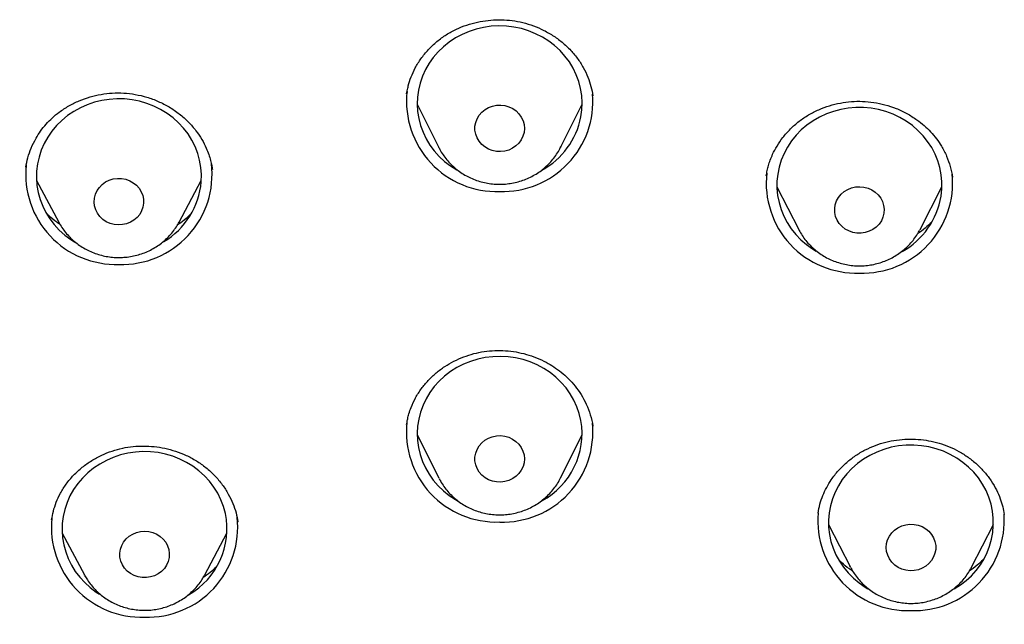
# Model space of a CAD drawing. Header units: millimetres. Extents: x 8 to 1577, y 12 to 2534.
# Tile 45 of 60: x 743 to 761, y 2132 to 2143. Entities that reach past the tile are written whole.
import ezdxf

# ---------------------------------------------------------------- set-up
doc = ezdxf.new("R2010")
doc.units = ezdxf.units.MM

msp = doc.modelspace()

# ---------------------------------------------------------------- linework, layer by layer
at = {"color": 7, "linetype": 'Continuous', "lineweight": 30}
for p, q in [((749.99, 2141.47), (750.001, 2141.525)), ((749.998, 2141.516), (749.991, 2141.468)), ((750.181, 2141.281), (750.573, 2140.499)), ((752.788, 2140.499), (753.181, 2141.281)), ((750.573, 2140.499), (750.57, 2140.505)), ((752.792, 2140.507), (752.788, 2140.499)), ((746.454, 2140.102), (746.453, 2140.111)), ((743.262, 2139.897), (743.666, 2139.141)), ((745.853, 2139.141), (746.257, 2139.897)), ((756.721, 2139.78), (757.117, 2139.007)), ((759.323, 2139.007), (759.72, 2139.78)), ((759.323, 2139.007), (759.316, 2138.994)), ((753.375, 2135.432), (753.373, 2135.445)), ((750.181, 2135.276), (750.573, 2134.494)), ((752.788, 2134.494), (753.181, 2135.276)), ((750.58, 2134.481), (750.573, 2134.494)), ((746.92, 2133.693), (746.919, 2133.701)), ((757.47, 2133.862), (757.469, 2133.848)), ((760.851, 2133.83), (760.85, 2133.837)), ((757.659, 2133.648), (758.056, 2132.875)), ((760.261, 2132.875), (760.658, 2133.648)), ((743.728, 2133.489), (744.132, 2132.732)), ((746.32, 2132.732), (746.724, 2133.489)), ((758.061, 2132.865), (758.048, 2132.889)), ((744.141, 2132.717), (744.132, 2132.732)), ((744.158, 2132.689), (744.14, 2132.701)), ((746.32, 2132.732), (746.317, 2132.726))]:
    msp.add_line(p, q, dxfattribs=at)
at = {"color": 7, "linetype": 'Continuous', "lineweight": 30, "flags": 128}
for points in [[(753.158, 2141.051), (753.176, 2141.18), (753.181, 2141.31), (753.173, 2141.44), (753.152, 2141.569), (753.119, 2141.696), (753.074, 2141.819), (753.016, 2141.937), (752.948, 2142.05), (752.868, 2142.157), (752.779, 2142.256), (752.68, 2142.347), (752.572, 2142.429), (752.457, 2142.502), (752.335, 2142.564), (752.208, 2142.615), (752.076, 2142.656), (751.941, 2142.684), (751.804, 2142.701), (751.665, 2142.705), (751.527, 2142.698), (751.39, 2142.679), (751.255, 2142.648), (751.124, 2142.605), (750.998, 2142.551), (750.878, 2142.487), (750.764, 2142.412), (750.659, 2142.328), (750.562, 2142.235), (750.474, 2142.134), (750.397, 2142.026), (750.331, 2141.911), (750.276, 2141.792), (750.234, 2141.668), (750.203, 2141.541), (750.186, 2141.412), (750.181, 2141.281), (750.189, 2141.151), (750.209, 2141.023), (750.242, 2140.896), (750.288, 2140.773), (750.345, 2140.655), (750.413, 2140.542), (750.493, 2140.435), (750.583, 2140.336), (750.681, 2140.245), (750.789, 2140.162), (750.904, 2140.09), (750.924, 2140.079)], [(746.256, 2139.875), (746.259, 2140.005), (746.249, 2140.135), (746.227, 2140.264), (746.192, 2140.39), (746.145, 2140.512), (746.086, 2140.63), (746.016, 2140.742), (745.934, 2140.848), (745.843, 2140.946), (745.743, 2141.036), (745.634, 2141.116), (745.518, 2141.187), (745.396, 2141.248), (745.268, 2141.298), (745.135, 2141.336), (745, 2141.363), (744.862, 2141.378), (744.723, 2141.381), (744.585, 2141.371), (744.449, 2141.35), (744.314, 2141.318), (744.184, 2141.273), (744.059, 2141.218), (743.939, 2141.152), (743.827, 2141.076), (743.723, 2140.99), (743.627, 2140.896), (743.541, 2140.794), (743.466, 2140.684), (743.401, 2140.569), (743.348, 2140.449), (743.307, 2140.324), (743.279, 2140.197), (743.263, 2140.068), (743.26, 2139.938), (743.27, 2139.808), (743.292, 2139.679), (743.327, 2139.553), (743.374, 2139.431), (743.433, 2139.313), (743.504, 2139.201), (743.585, 2139.095), (743.676, 2138.997), (743.776, 2138.907), (743.885, 2138.826), (743.961, 2138.779)], [(752.124, 2140.771), (752.104, 2140.702), (752.072, 2140.637), (752.029, 2140.577), (751.976, 2140.526), (751.915, 2140.483), (751.846, 2140.451), (751.773, 2140.431), (751.698, 2140.422), (751.621, 2140.425), (751.547, 2140.441), (751.476, 2140.468), (751.411, 2140.506), (751.354, 2140.553), (751.307, 2140.609), (751.27, 2140.672), (751.245, 2140.74), (751.232, 2140.811), (751.232, 2140.882), (751.246, 2140.953), (751.271, 2141.02), (751.309, 2141.083), (751.357, 2141.138), (751.415, 2141.186), (751.48, 2141.223), (751.551, 2141.249), (751.626, 2141.264), (751.702, 2141.267), (751.777, 2141.257), (751.85, 2141.236), (751.918, 2141.203), (751.979, 2141.161), (752.032, 2141.109), (752.074, 2141.049), (752.106, 2140.983), (752.124, 2140.914), (752.131, 2140.842), (752.124, 2140.771)], [(759.705, 2139.613), (759.718, 2139.743), (759.719, 2139.873), (759.707, 2140.003), (759.682, 2140.131), (759.644, 2140.256), (759.595, 2140.378), (759.534, 2140.494), (759.461, 2140.605), (759.378, 2140.71), (759.285, 2140.806), (759.183, 2140.894), (759.073, 2140.973), (758.956, 2141.042), (758.832, 2141.101), (758.703, 2141.148), (758.57, 2141.184), (758.434, 2141.209), (758.296, 2141.221), (758.157, 2141.222), (758.019, 2141.211), (757.883, 2141.187), (757.749, 2141.152), (757.62, 2141.106), (757.496, 2141.048), (757.378, 2140.98), (757.267, 2140.902), (757.164, 2140.815), (757.07, 2140.719), (756.986, 2140.615), (756.913, 2140.505), (756.851, 2140.388), (756.8, 2140.267), (756.761, 2140.142), (756.735, 2140.014), (756.722, 2139.885), (756.721, 2139.755), (756.734, 2139.625), (756.759, 2139.497), (756.796, 2139.371), (756.845, 2139.25), (756.907, 2139.133), (756.979, 2139.022), (757.062, 2138.918), (757.155, 2138.821), (757.257, 2138.733), (757.367, 2138.654), (757.437, 2138.611)], [(745.209, 2139.484), (745.197, 2139.413), (745.173, 2139.345), (745.137, 2139.282), (745.09, 2139.226), (745.033, 2139.177), (744.969, 2139.139), (744.898, 2139.111), (744.824, 2139.095), (744.748, 2139.09), (744.672, 2139.098), (744.599, 2139.118), (744.53, 2139.149), (744.468, 2139.191), (744.414, 2139.242), (744.37, 2139.301), (744.338, 2139.366), (744.317, 2139.435), (744.31, 2139.506), (744.315, 2139.578), (744.333, 2139.647), (744.363, 2139.713), (744.405, 2139.773), (744.457, 2139.826), (744.517, 2139.87), (744.585, 2139.903), (744.657, 2139.925), (744.733, 2139.935), (744.809, 2139.933), (744.884, 2139.92), (744.955, 2139.894), (745.021, 2139.857), (745.079, 2139.811), (745.128, 2139.756), (745.166, 2139.694), (745.193, 2139.627), (745.207, 2139.556), (745.209, 2139.484)], [(758.666, 2139.302), (758.648, 2139.232), (758.619, 2139.166), (758.578, 2139.106), (758.526, 2139.052), (758.466, 2139.008), (758.399, 2138.974), (758.327, 2138.951), (758.251, 2138.94), (758.175, 2138.942), (758.1, 2138.955), (758.028, 2138.98), (757.962, 2139.016), (757.904, 2139.062), (757.854, 2139.116), (757.815, 2139.178), (757.788, 2139.245), (757.773, 2139.315), (757.771, 2139.387), (757.782, 2139.458), (757.805, 2139.526), (757.841, 2139.589), (757.887, 2139.646), (757.943, 2139.695), (758.007, 2139.735), (758.077, 2139.763), (758.151, 2139.78), (758.227, 2139.785), (758.303, 2139.778), (758.377, 2139.759), (758.446, 2139.728), (758.508, 2139.687), (758.563, 2139.637), (758.607, 2139.578), (758.64, 2139.514), (758.661, 2139.445), (758.67, 2139.374), (758.666, 2139.302)], [(753.158, 2135.536), (753.127, 2135.663), (753.085, 2135.787), (753.03, 2135.906), (752.964, 2136.021), (752.887, 2136.129), (752.799, 2136.23), (752.702, 2136.323), (752.597, 2136.407), (752.483, 2136.482), (752.363, 2136.546), (752.237, 2136.6), (752.106, 2136.643), (751.971, 2136.674), (751.834, 2136.693), (751.696, 2136.701), (751.558, 2136.696), (751.42, 2136.679), (751.285, 2136.651), (751.153, 2136.611), (751.026, 2136.559), (750.904, 2136.497), (750.789, 2136.425), (750.681, 2136.342), (750.583, 2136.251), (750.493, 2136.152), (750.413, 2136.045), (750.345, 2135.932), (750.288, 2135.814), (750.242, 2135.691), (750.209, 2135.564), (750.189, 2135.436), (750.181, 2135.306), (750.186, 2135.175), (750.203, 2135.046), (750.234, 2134.919), (750.276, 2134.795), (750.331, 2134.676), (750.397, 2134.561), (750.474, 2134.453), (750.562, 2134.352), (750.659, 2134.259), (750.764, 2134.175), (750.878, 2134.1), (750.927, 2134.072)], [(752.124, 2134.913), (752.131, 2134.842), (752.124, 2134.77), (752.106, 2134.701), (752.074, 2134.635), (752.032, 2134.575), (751.979, 2134.523), (751.918, 2134.481), (751.85, 2134.448), (751.777, 2134.427), (751.702, 2134.417), (751.626, 2134.42), (751.551, 2134.435), (751.48, 2134.461), (751.415, 2134.498), (751.357, 2134.546), (751.309, 2134.601), (751.271, 2134.664), (751.246, 2134.731), (751.232, 2134.802), (751.232, 2134.873), (751.245, 2134.944), (751.27, 2135.012), (751.307, 2135.075), (751.354, 2135.131), (751.411, 2135.178), (751.476, 2135.216), (751.547, 2135.243), (751.621, 2135.259), (751.698, 2135.262), (751.773, 2135.253), (751.846, 2135.233), (751.915, 2135.201), (751.976, 2135.158), (752.029, 2135.107), (752.072, 2135.048), (752.104, 2134.982), (752.124, 2134.913)], [(746.695, 2133.85), (746.66, 2133.976), (746.614, 2134.099), (746.555, 2134.217), (746.485, 2134.329), (746.405, 2134.435), (746.314, 2134.533), (746.214, 2134.624), (746.106, 2134.705), (745.99, 2134.776), (745.868, 2134.837), (745.74, 2134.887), (745.607, 2134.926), (745.472, 2134.954), (745.334, 2134.969), (745.196, 2134.972), (745.058, 2134.964), (744.921, 2134.943), (744.787, 2134.911), (744.656, 2134.867), (744.531, 2134.812), (744.411, 2134.746), (744.298, 2134.671), (744.193, 2134.585), (744.097, 2134.492), (744.011, 2134.39), (743.935, 2134.281), (743.87, 2134.166), (743.817, 2134.046), (743.775, 2133.922), (743.746, 2133.794), (743.73, 2133.665), (743.726, 2133.535), (743.736, 2133.405), (743.757, 2133.276), (743.792, 2133.15), (743.839, 2133.028), (743.897, 2132.91), (743.967, 2132.797), (744.047, 2132.691), (744.138, 2132.593), (744.238, 2132.503), (744.346, 2132.421), (744.409, 2132.381)], [(760.523, 2134.267), (760.46, 2134.383), (760.385, 2134.493), (760.3, 2134.596), (760.206, 2134.691), (760.102, 2134.777), (759.99, 2134.855), (759.872, 2134.922), (759.747, 2134.978), (759.617, 2135.024), (759.483, 2135.058), (759.347, 2135.08), (759.209, 2135.091), (759.07, 2135.089), (758.932, 2135.075), (758.797, 2135.05), (758.664, 2135.013), (758.535, 2134.964), (758.412, 2134.904), (758.295, 2134.835), (758.186, 2134.755), (758.084, 2134.666), (757.992, 2134.569), (757.91, 2134.464), (757.839, 2134.352), (757.779, 2134.235), (757.73, 2134.113), (757.694, 2133.987), (757.67, 2133.859), (757.659, 2133.729), (757.661, 2133.599), (757.675, 2133.469), (757.703, 2133.342), (757.742, 2133.217), (757.794, 2133.096), (757.857, 2132.98), (757.932, 2132.871), (758.017, 2132.768), (758.111, 2132.673), (758.215, 2132.586), (758.326, 2132.509), (758.372, 2132.481)], [(745.667, 2133.191), (745.676, 2133.12), (745.672, 2133.048), (745.655, 2132.978), (745.626, 2132.912), (745.586, 2132.851), (745.535, 2132.797), (745.475, 2132.753), (745.408, 2132.718), (745.336, 2132.695), (745.261, 2132.683), (745.185, 2132.684), (745.109, 2132.696), (745.038, 2132.721), (744.971, 2132.756), (744.912, 2132.802), (744.862, 2132.856), (744.823, 2132.917), (744.795, 2132.984), (744.779, 2133.054), (744.777, 2133.126), (744.787, 2133.197), (744.81, 2133.265), (744.845, 2133.329), (744.89, 2133.387), (744.946, 2133.436), (745.01, 2133.475), (745.079, 2133.505), (745.153, 2133.522), (745.229, 2133.528), (745.305, 2133.521), (745.379, 2133.502), (745.448, 2133.472), (745.511, 2133.432), (745.566, 2133.382), (745.611, 2133.324), (745.645, 2133.26), (745.667, 2133.191)], [(759.568, 2133.406), (759.593, 2133.338), (759.607, 2133.268), (759.607, 2133.196), (759.594, 2133.125), (759.569, 2133.058), (759.532, 2132.995), (759.484, 2132.939), (759.427, 2132.891), (759.363, 2132.853), (759.292, 2132.826), (759.217, 2132.811), (759.141, 2132.808), (759.065, 2132.817), (758.992, 2132.837), (758.924, 2132.869), (758.862, 2132.912), (758.809, 2132.963), (758.766, 2133.023), (758.735, 2133.088), (758.715, 2133.157), (758.708, 2133.229), (758.715, 2133.3), (758.734, 2133.37), (758.765, 2133.435), (758.807, 2133.495), (758.86, 2133.547), (758.921, 2133.59), (758.989, 2133.622), (759.062, 2133.643), (759.138, 2133.653), (759.214, 2133.65), (759.288, 2133.635), (759.359, 2133.609), (759.425, 2133.571), (759.482, 2133.524), (759.53, 2133.468), (759.568, 2133.406)]]:
    msp.add_lwpolyline(points, dxfattribs=at)
at = {"color": 7, "linetype": 'Continuous', "lineweight": 30}
for centre, radius, start, end in [((751.622, 2141.333), 1.635, 174.0486, 272.0709), ((751.739, 2141.335), 1.637, 267.9567, 4.6519), ((751.769, 2141.327), 1.416, 298.7422, 348.7519), ((744.701, 2140.009), 1.636, 174.1958, 272.0678), ((744.819, 2140.007), 1.634, 267.9107, 6.8277), ((758.161, 2139.85), 1.635, 173.6153, 272.08), ((758.279, 2139.851), 1.636, 267.934, 5.7218), ((744.863, 2139.991), 1.398, 300.5916, 355.2359), ((758.313, 2139.842), 1.411, 299.0606, 350.6795), ((751.621, 2135.328), 1.635, 173.8505, 272.0751), ((751.74, 2135.328), 1.636, 267.9335, 5.7413), ((751.793, 2135.3), 1.385, 298.1617, 9.8043), ((759.287, 2133.681), 1.368, 298.5179, 25.3871), ((745.167, 2133.601), 1.636, 174.399, 272.0635), ((745.285, 2133.6), 1.635, 267.922, 6.2866), ((745.344, 2133.57), 1.38, 299.6679, 11.7078), ((759.1, 2133.72), 1.637, 175.2753, 272.0448), ((759.216, 2133.721), 1.638, 267.97, 4.0325)]:
    msp.add_arc(centre, radius, start, end, dxfattribs=at)
for points, knots in [([(750.001, 2141.525), (750.007, 2141.556), (750.023, 2141.641), (750.07, 2141.782), (750.145, 2141.947), (750.249, 2142.115), (750.381, 2142.278), (750.536, 2142.424), (750.707, 2142.549), (750.891, 2142.649), (751.082, 2142.725), (751.276, 2142.778), (751.471, 2142.81), (751.665, 2142.821), (751.859, 2142.812), (752.055, 2142.781), (752.249, 2142.727), (752.44, 2142.651), (752.624, 2142.551), (752.798, 2142.428), (752.957, 2142.284), (753.094, 2142.123), (753.204, 2141.952), (753.286, 2141.778), (753.344, 2141.605), (753.366, 2141.491), (753.376, 2141.434)], [0, 0, 0, 0, 0.022311, 0.060261, 0.100867, 0.144183, 0.190111, 0.236013, 0.280847, 0.32466, 0.367464, 0.409232, 0.449914, 0.489478, 0.529156, 0.569755, 0.611305, 0.653844, 0.697392, 0.741959, 0.787567, 0.833127, 0.877208, 0.919641, 0.960542, 1, 1, 1, 1]), ([(743.068, 2140.141), (743.079, 2140.198), (743.101, 2140.314), (743.162, 2140.49), (743.242, 2140.652), (743.335, 2140.797), (743.435, 2140.922), (743.547, 2141.036), (743.684, 2141.15), (743.846, 2141.256), (744.036, 2141.349), (744.233, 2141.418), (744.434, 2141.465), (744.64, 2141.489), (744.849, 2141.489), (745.06, 2141.464), (745.27, 2141.414), (745.477, 2141.338), (745.675, 2141.236), (745.86, 2141.11), (746.024, 2140.964), (746.16, 2140.807), (746.267, 2140.647), (746.342, 2140.501), (746.393, 2140.373), (746.427, 2140.265), (746.447, 2140.17), (746.454, 2140.12), (746.458, 2140.097)], [0, 0, 0, 0, 0.040056, 0.081714, 0.125064, 0.158728, 0.193016, 0.226943, 0.260482, 0.304607, 0.34808, 0.390863, 0.432898, 0.474414, 0.516557, 0.559477, 0.603218, 0.647812, 0.693269, 0.739606, 0.785861, 0.829455, 0.869999, 0.907592, 0.933895, 0.958407, 0.980293, 1, 1, 1, 1]), ([(756.528, 2139.982), (756.533, 2140.013), (756.541, 2140.071), (756.566, 2140.172), (756.6, 2140.273), (756.649, 2140.39), (756.723, 2140.528), (756.829, 2140.684), (756.962, 2140.836), (757.12, 2140.975), (757.294, 2141.092), (757.48, 2141.187), (757.674, 2141.258), (757.873, 2141.307), (758.075, 2141.334), (758.278, 2141.339), (758.483, 2141.32), (758.688, 2141.277), (758.89, 2141.21), (759.085, 2141.117), (759.255, 2141.011), (759.398, 2140.897), (759.517, 2140.782), (759.623, 2140.656), (759.722, 2140.509), (759.809, 2140.34), (759.878, 2140.151), (759.903, 2140.022), (759.915, 2139.959)], [0, 0, 0, 0, 0.025879, 0.048016, 0.070026, 0.094381, 0.130496, 0.170781, 0.214823, 0.25903, 0.302619, 0.345616, 0.388021, 0.42979, 0.470867, 0.511752, 0.553394, 0.595839, 0.639132, 0.683301, 0.728357, 0.762751, 0.797586, 0.832316, 0.866652, 0.911738, 0.956155, 1, 1, 1, 1]), ([(750.57, 2140.506), (750.573, 2140.5), (750.591, 2140.459), (750.634, 2140.389), (750.7, 2140.295), (750.776, 2140.208), (750.86, 2140.129), (750.951, 2140.058), (751.049, 2139.995), (751.153, 2139.941), (751.262, 2139.898), (751.375, 2139.864), (751.491, 2139.841), (751.609, 2139.829), (751.727, 2139.828), (751.845, 2139.838), (751.962, 2139.859), (752.076, 2139.89), (752.186, 2139.932), (752.292, 2139.984), (752.393, 2140.045), (752.486, 2140.116), (752.572, 2140.195), (752.65, 2140.282), (752.718, 2140.375), (752.765, 2140.451), (752.786, 2140.497), (752.791, 2140.508)], [0, 0, 0, 0, 0.007086, 0.049075, 0.09113, 0.133262, 0.175482, 0.217795, 0.260203, 0.302704, 0.345292, 0.387962, 0.430703, 0.473505, 0.516357, 0.559246, 0.602154, 0.645067, 0.687968, 0.730842, 0.773674, 0.816447, 0.859148, 0.901763, 0.944284, 0.986704, 1, 1, 1, 1]), ([(722.303, 2139.271), (722.303, 2139.218), (722.302, 2139.119), (722.303, 2138.974), (722.304, 2138.844), (722.305, 2138.727), (722.306, 2138.618), (722.308, 2138.501), (722.309, 2138.374), (722.312, 2138.236), (722.316, 2138.041), (722.323, 2137.779), (722.334, 2137.443), (722.35, 2137.09), (722.368, 2136.721), (722.391, 2136.34), (722.42, 2135.933), (722.454, 2135.5), (722.507, 2134.908), (722.585, 2134.176), (722.699, 2133.282), (722.833, 2132.381), (722.988, 2131.476), (723.155, 2130.607), (723.3, 2129.931), (723.413, 2129.44), (723.488, 2129.123), (723.562, 2128.819), (723.633, 2128.538), (723.701, 2128.277), (723.764, 2128.04), (723.821, 2127.83), (723.868, 2127.658), (723.906, 2127.524), (723.936, 2127.419), (723.96, 2127.333), (723.988, 2127.236), (724.026, 2127.107), (724.077, 2126.932), (724.141, 2126.718), (724.22, 2126.463), (724.313, 2126.166), (724.421, 2125.828), (724.547, 2125.45), (724.69, 2125.032), (724.852, 2124.576), (725.034, 2124.081), (725.237, 2123.552), (725.46, 2122.99), (725.705, 2122.401), (725.967, 2121.797), (726.289, 2121.084), (726.669, 2120.285), (727.096, 2119.439), (727.511, 2118.658), (727.911, 2117.938), (728.311, 2117.248), (728.729, 2116.556), (729.164, 2115.864), (729.615, 2115.177), (730.059, 2114.525), (730.494, 2113.91), (730.89, 2113.369), (731.247, 2112.895), (731.567, 2112.482), (731.888, 2112.075), (732.219, 2111.666), (732.601, 2111.205), (733.041, 2110.69), (733.542, 2110.12), (734.076, 2109.536), (734.643, 2108.936), (735.243, 2108.324), (735.88, 2107.699), (736.467, 2107.146), (736.997, 2106.663), (737.46, 2106.252), (737.93, 2105.845), (738.394, 2105.455), (738.836, 2105.094), (739.248, 2104.764), (739.621, 2104.472), (739.954, 2104.216), (740.25, 2103.993), (740.518, 2103.794), (740.758, 2103.619), (740.97, 2103.466), (741.128, 2103.353), (741.239, 2103.274), (741.31, 2103.224), (741.373, 2103.179), (741.427, 2103.141), (741.472, 2103.109), (741.519, 2103.077), (741.586, 2103.03), (741.688, 2102.96), (741.83, 2102.861), (742.013, 2102.737), (742.234, 2102.587), (742.496, 2102.412), (742.794, 2102.216), (743.128, 2102.001), (743.496, 2101.767), (743.904, 2101.515), (744.352, 2101.243), (744.84, 2100.955), (745.371, 2100.65), (745.926, 2100.341), (746.504, 2100.029), (747.104, 2099.716), (747.683, 2099.422), (748.065, 2099.238), (748.232, 2099.158)], [0, 0, 0, 0, 0.003102, 0.005794, 0.008356, 0.010508, 0.012654, 0.015015, 0.017591, 0.020383, 0.023389, 0.029461, 0.036257, 0.043776, 0.050929, 0.058634, 0.06689, 0.075698, 0.084957, 0.102902, 0.120337, 0.139528, 0.158059, 0.175929, 0.193139, 0.199838, 0.206432, 0.212857, 0.218726, 0.223973, 0.22915, 0.233534, 0.237124, 0.239923, 0.24198, 0.243694, 0.245288, 0.248132, 0.251803, 0.256302, 0.261629, 0.267917, 0.275067, 0.283078, 0.291951, 0.301685, 0.31228, 0.323736, 0.335799, 0.348688, 0.362149, 0.375396, 0.395672, 0.415286, 0.432241, 0.448669, 0.464569, 0.479943, 0.496998, 0.513354, 0.529011, 0.543968, 0.558226, 0.568938, 0.579218, 0.58927, 0.599677, 0.610475, 0.624815, 0.639791, 0.655403, 0.671651, 0.688535, 0.706054, 0.724209, 0.736094, 0.748235, 0.760631, 0.772642, 0.783805, 0.794123, 0.803593, 0.81153, 0.818756, 0.825271, 0.831074, 0.836166, 0.840547, 0.842423, 0.844127, 0.845628, 0.846913, 0.847983, 0.848887, 0.850267, 0.852728, 0.856107, 0.860403, 0.865617, 0.871748, 0.878797, 0.886427, 0.894902, 0.904222, 0.914388, 0.925398, 0.937254, 0.949955, 0.962339, 0.975433, 0.989237, 1, 1, 1, 1]), ([(743.693, 2139.095), (743.672, 2139.109), (743.597, 2139.157), (743.516, 2139.227), (743.462, 2139.283), (743.449, 2139.297)], [0, 0, 0, 0, 0.235099, 0.815233, 1, 1, 1, 1]), ([(746.073, 2139.295), (746.033, 2139.255), (745.956, 2139.179), (745.864, 2139.115), (745.82, 2139.084)], [0, 0, 0, 0, 0.524656, 1, 1, 1, 1]), ([(743.665, 2139.142), (743.684, 2139.109), (743.721, 2139.043), (743.79, 2138.951), (743.866, 2138.865), (743.951, 2138.787), (744.044, 2138.717), (744.143, 2138.656), (744.247, 2138.603), (744.357, 2138.561), (744.47, 2138.529), (744.586, 2138.508), (744.704, 2138.497), (744.822, 2138.498), (744.94, 2138.509), (745.057, 2138.531), (745.171, 2138.564), (745.281, 2138.607), (745.386, 2138.661), (745.485, 2138.723), (745.578, 2138.795), (745.663, 2138.875), (745.739, 2138.963), (745.803, 2139.051), (745.837, 2139.113), (745.853, 2139.141)], [0, 0, 0, 0, 0.043015, 0.086281, 0.12963, 0.173069, 0.216604, 0.260237, 0.303964, 0.347781, 0.391681, 0.435652, 0.479686, 0.523768, 0.567886, 0.612021, 0.656158, 0.700282, 0.744376, 0.788424, 0.83241, 0.876318, 0.920138, 0.963859, 1, 1, 1, 1]), ([(759.536, 2139.143), (759.498, 2139.105), (759.42, 2139.028), (759.327, 2138.962), (759.279, 2138.929)], [0, 0, 0, 0, 0.486447, 1, 1, 1, 1]), ([(757.116, 2139.012), (757.123, 2138.998), (757.146, 2138.951), (757.195, 2138.874), (757.265, 2138.782), (757.343, 2138.698), (757.43, 2138.621), (757.523, 2138.553), (757.624, 2138.493), (757.729, 2138.443), (757.84, 2138.403), (757.954, 2138.373), (758.07, 2138.354), (758.188, 2138.345), (758.307, 2138.348), (758.425, 2138.361), (758.54, 2138.386), (758.654, 2138.421), (758.763, 2138.466), (758.867, 2138.522), (758.965, 2138.586), (759.056, 2138.66), (759.139, 2138.741), (759.214, 2138.83), (759.273, 2138.915), (759.303, 2138.971), (759.315, 2138.994)], [0, 0, 0, 0, 0.01687, 0.059643, 0.102487, 0.145414, 0.188433, 0.231547, 0.274758, 0.318061, 0.361452, 0.404923, 0.448463, 0.492061, 0.535706, 0.579383, 0.623073, 0.666763, 0.710436, 0.754076, 0.797667, 0.841194, 0.884642, 0.927999, 0.971258, 1, 1, 1, 1]), ([(749.99, 2135.462), (749.992, 2135.475), (749.997, 2135.507), (750.01, 2135.576), (750.033, 2135.667), (750.077, 2135.796), (750.15, 2135.952), (750.254, 2136.117), (750.38, 2136.269), (750.523, 2136.403), (750.68, 2136.519), (750.848, 2136.617), (751.025, 2136.695), (751.209, 2136.755), (751.399, 2136.793), (751.592, 2136.811), (751.786, 2136.808), (751.979, 2136.785), (752.168, 2136.742), (752.352, 2136.68), (752.519, 2136.603), (752.668, 2136.514), (752.803, 2136.415), (752.934, 2136.298), (753.056, 2136.161), (753.166, 2136.006), (753.26, 2135.832), (753.335, 2135.64), (753.363, 2135.503), (753.376, 2135.434)], [0, 0, 0, 0, 0.011439, 0.027752, 0.049216, 0.075957, 0.118013, 0.160303, 0.20212, 0.243483, 0.284384, 0.324782, 0.364628, 0.404156, 0.443598, 0.482977, 0.52233, 0.561679, 0.601028, 0.640381, 0.680714, 0.713441, 0.748297, 0.785122, 0.823946, 0.864797, 0.907709, 0.952741, 1, 1, 1, 1]), ([(757.468, 2133.854), (757.478, 2133.909), (757.499, 2134.017), (757.553, 2134.175), (757.622, 2134.323), (757.715, 2134.476), (757.835, 2134.629), (757.984, 2134.776), (758.148, 2134.902), (758.323, 2135.006), (758.508, 2135.088), (758.701, 2135.147), (758.896, 2135.185), (759.093, 2135.201), (759.288, 2135.197), (759.48, 2135.173), (759.67, 2135.129), (759.855, 2135.063), (760.033, 2134.977), (760.201, 2134.871), (760.357, 2134.745), (760.498, 2134.601), (760.619, 2134.444), (760.714, 2134.28), (760.782, 2134.121), (760.827, 2133.972), (760.844, 2133.877), (760.852, 2133.832)], [0, 0, 0, 0, 0.0379153, 0.074973, 0.1112109, 0.1466481, 0.1926316, 0.2371257, 0.2801623, 0.3224499, 0.3641426, 0.4052754, 0.4458899, 0.4860005, 0.5256076, 0.5647304, 0.6041631, 0.644362, 0.6850503, 0.7262452, 0.7680021, 0.8103633, 0.8532743, 0.8943568, 0.9325336, 0.9677039, 1, 1, 1, 1]), ([(743.536, 2133.735), (743.546, 2133.786), (743.565, 2133.892), (743.619, 2134.055), (743.695, 2134.221), (743.8, 2134.388), (743.933, 2134.547), (744.089, 2134.69), (744.261, 2134.811), (744.444, 2134.91), (744.633, 2134.986), (744.825, 2135.039), (745.018, 2135.068), (745.211, 2135.077), (745.403, 2135.066), (745.598, 2135.035), (745.792, 2134.982), (745.985, 2134.907), (746.171, 2134.807), (746.346, 2134.683), (746.504, 2134.537), (746.641, 2134.375), (746.751, 2134.205), (746.833, 2134.033), (746.892, 2133.863), (746.913, 2133.75), (746.923, 2133.695)], [0, 0, 0, 0, 0.036332, 0.074766, 0.115359, 0.158181, 0.203222, 0.248328, 0.292446, 0.335514, 0.377479, 0.418328, 0.458086, 0.496786, 0.535552, 0.575422, 0.616403, 0.658518, 0.701829, 0.74618, 0.791366, 0.836563, 0.879992, 0.921658, 0.961643, 1, 1, 1, 1]), ([(750.581, 2134.48), (750.594, 2134.456), (750.624, 2134.399), (750.683, 2134.313), (750.756, 2134.225), (750.838, 2134.143), (750.928, 2134.07), (751.024, 2134.005), (751.127, 2133.949), (751.234, 2133.903), (751.346, 2133.867), (751.461, 2133.841), (751.579, 2133.826), (751.697, 2133.822), (751.815, 2133.829), (751.932, 2133.847), (752.047, 2133.876), (752.159, 2133.915), (752.266, 2133.965), (752.368, 2134.024), (752.463, 2134.093), (752.551, 2134.169), (752.631, 2134.254), (752.702, 2134.346), (752.754, 2134.426), (752.779, 2134.477), (752.786, 2134.493)], [0, 0, 0, 0, 0.030427, 0.072989, 0.115628, 0.158353, 0.201171, 0.244085, 0.287094, 0.330193, 0.373376, 0.416635, 0.459958, 0.503334, 0.546751, 0.590193, 0.633642, 0.677084, 0.720503, 0.763883, 0.807208, 0.850462, 0.893633, 0.936711, 0.979687, 1, 1, 1, 1]), ([(758.097, 2132.803), (758.077, 2132.815), (758.004, 2132.862), (757.92, 2132.933), (757.863, 2132.992), (757.847, 2133.009)], [0, 0, 0, 0, 0.21036, 0.782592, 1, 1, 1, 1]), ([(760.468, 2133.006), (760.434, 2132.972), (760.358, 2132.897), (760.267, 2132.833), (760.218, 2132.799)], [0, 0, 0, 0, 0.454163, 1, 1, 1, 1]), ([(746.531, 2132.879), (746.494, 2132.843), (746.421, 2132.77), (746.332, 2132.709), (746.288, 2132.678)], [0, 0, 0, 0, 0.4952823, 1, 1, 1, 1]), ([(758.062, 2132.864), (758.068, 2132.852), (758.092, 2132.806), (758.141, 2132.731), (758.212, 2132.64), (758.292, 2132.557), (758.379, 2132.481), (758.473, 2132.413), (758.574, 2132.355), (758.681, 2132.306), (758.792, 2132.267), (758.906, 2132.238), (759.023, 2132.22), (759.141, 2132.213), (759.259, 2132.217), (759.377, 2132.232), (759.493, 2132.258), (759.605, 2132.294), (759.714, 2132.34), (759.817, 2132.397), (759.914, 2132.463), (760.005, 2132.537), (760.087, 2132.62), (760.16, 2132.71), (760.218, 2132.794), (760.247, 2132.851), (760.259, 2132.873)], [0, 0, 0, 0, 0.0155941, 0.0584755, 0.1014038, 0.1444168, 0.1875221, 0.2307235, 0.274021, 0.3174112, 0.3608883, 0.4044437, 0.4480676, 0.4917485, 0.5354741, 0.5792293, 0.6229969, 0.6667618, 0.710508, 0.7542194, 0.7978797, 0.8414736, 0.884987, 0.9284087, 0.9717305, 1, 1, 1, 1]), ([(744.142, 2132.717), (744.156, 2132.692), (744.189, 2132.634), (744.251, 2132.549), (744.327, 2132.463), (744.412, 2132.384), (744.504, 2132.313), (744.602, 2132.251), (744.707, 2132.198), (744.816, 2132.155), (744.929, 2132.123), (745.045, 2132.101), (745.163, 2132.089), (745.281, 2132.089), (745.399, 2132.099), (745.516, 2132.121), (745.63, 2132.153), (745.74, 2132.196), (745.845, 2132.248), (745.945, 2132.311), (746.038, 2132.382), (746.124, 2132.461), (746.201, 2132.549), (746.266, 2132.637), (746.3, 2132.698), (746.316, 2132.726)], [0, 0, 0, 0, 0.032904, 0.076617, 0.120411, 0.164297, 0.20828, 0.252362, 0.296539, 0.340808, 0.38516, 0.429586, 0.474075, 0.518614, 0.563191, 0.607786, 0.652384, 0.69697, 0.741527, 0.786038, 0.830487, 0.87486, 0.919143, 0.963327, 1, 1, 1, 1])]:
    msp.add_open_spline(points, degree=3, knots=knots, dxfattribs=at)

doc.saveas('drawing.dxf')
